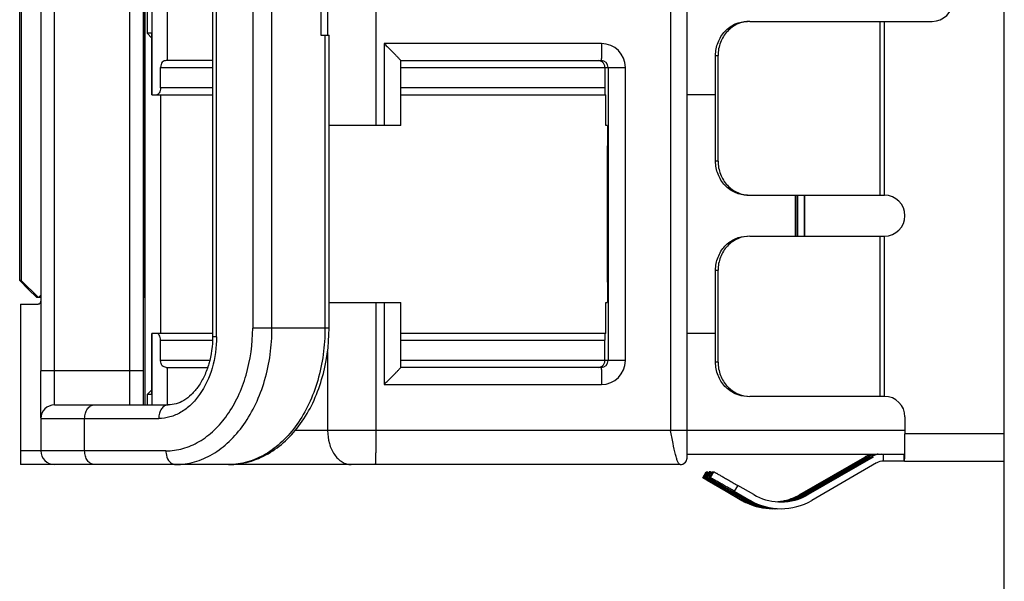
# Model space of a CAD drawing. Header units: inches. Extents: x 0 to 34, y 0 to 22.
# Tile 22 of 29: x 21.27 to 22.407, y 12.818 to 13.466. Entities that reach past the tile are written whole.
import ezdxf

# ---------------------------------------------------------------- set-up
doc = ezdxf.new("R2010")
doc.units = ezdxf.units.IN
doc.header["$LTSCALE"] = 1.87
doc.header["$MEASUREMENT"] = 0
doc.layers.get('0').update_dxf_attribs({"linetype": 'CONTINUOUS'})

msp = doc.modelspace()

# ---------------------------------------------------------------- linework, layer by layer
at = {"color": 7, "linetype": 'CONTINUOUS'}
for p, q in [((22.4068, 8.7969), (22.4068, 17.0169)), ((22.0215, 13.9842), (22.0215, 12.992)), ((22.0408, 12.9797), (22.0408, 13.9933)), ((21.2944, 13.9697), (21.2944, 13.0609)), ((21.3102, 13.0216), (21.3102, 13.9546)), ((21.3968, 13.9546), (21.3968, 13.0609)), ((21.4125, 13.9546), (21.4125, 13.0216)), ((21.4927, 13.8759), (21.4927, 13.1003)), ((21.4973, 13.1003), (21.4973, 13.8759)), ((21.539, 13.866), (21.539, 13.1101)), ((21.5613, 13.1101), (21.5613, 13.866)), ((21.27, 13.1653), (21.27, 13.8109)), ((21.2716, 13.8109), (21.2716, 13.1653)), ((21.414, 13.1653), (21.414, 13.8109)), ((21.6815, 13.3444), (21.6815, 13.6318)), ((21.4226, 13.5964), (21.4226, 13.3798)), ((21.4407, 13.4192), (21.4407, 13.557)), ((21.6177, 13.5275), (21.6177, 13.4487)), ((21.415, 13.0216), (21.415, 13.4822)), ((21.4171, 13.4822), (21.4171, 13.4507)), ((21.6255, 13.4763), (21.6255, 13.4487)), ((22.1131, 13.4645), (22.3236, 13.4645)), ((22.2631, 13.4645), (22.2631, 13.2637)), ((22.2685, 13.2637), (22.2685, 13.4645)), ((21.4171, 13.4507), (21.4225, 13.4452)), ((21.4225, 13.4507), (21.4171, 13.4507)), ((21.4225, 13.3798), (21.4225, 13.4507)), ((21.6177, 13.4487), (21.6272, 13.4487)), ((21.6225, 13.4487), (21.6225, 13.1101)), ((21.6272, 13.1101), (21.6272, 13.4487)), ((21.6908, 13.4389), (21.6908, 13.3444)), ((21.9417, 13.4389), (21.6908, 13.4389)), ((21.4927, 13.4192), (21.439, 13.4192)), ((21.7102, 13.3444), (21.7102, 13.4192)), ((21.7102, 13.4192), (21.9414, 13.4192)), ((22.0735, 13.3031), (22.0735, 13.4251)), ((22.0735, 13.4251), (22.0763, 13.4251)), ((22.0763, 13.3031), (22.0763, 13.4251)), ((21.4327, 13.3877), (21.4327, 13.4113)), ((21.4327, 13.4113), (21.4927, 13.4113)), ((21.7102, 13.4113), (21.9693, 13.4113)), ((21.9457, 13.4113), (21.9457, 13.3877)), ((21.9493, 13.4113), (21.9493, 13.0727)), ((21.9693, 13.0727), (21.9693, 13.4113)), ((21.4927, 13.3877), (21.4327, 13.3877)), ((21.9457, 13.3877), (21.7102, 13.3877)), ((21.9457, 13.3877), (21.9456, 13.3798)), ((21.4225, 13.3798), (21.4927, 13.3798)), ((21.433, 13.1042), (21.433, 13.3798)), ((21.7102, 13.3798), (21.9469, 13.3798)), ((21.9469, 13.3444), (21.9469, 13.3798)), ((22.0735, 13.3798), (22.0408, 13.3798)), ((21.7102, 13.3444), (21.6272, 13.3444)), ((21.9484, 13.3444), (21.9469, 13.3444)), ((21.9488, 13.1633), (21.9488, 13.3208)), ((22.0763, 13.3031), (22.0735, 13.3031)), ((22.1131, 13.2637), (22.2685, 13.2637)), ((22.1131, 13.2164), (22.2685, 13.2164)), ((22.2631, 13.2164), (22.2631, 13.0314)), ((22.2685, 13.0314), (22.2685, 13.2164)), ((22.0735, 13.0708), (22.0735, 13.1771)), ((22.0735, 13.1771), (22.0763, 13.1771)), ((22.0763, 13.0708), (22.0763, 13.1771)), ((21.2797, 13.1554), (21.27, 13.1653)), ((21.2716, 13.1653), (21.27, 13.1653)), ((21.2716, 13.1653), (21.2916, 13.1456)), ((21.4125, 13.1653), (21.414, 13.1653)), ((21.414, 13.1653), (21.4136, 13.1456)), ((21.2897, 13.1456), (21.2797, 13.1554)), ((21.2944, 13.1456), (21.2897, 13.1456)), ((21.2944, 13.1483), (21.2916, 13.1456)), ((21.4136, 13.1456), (21.4126, 13.1456)), ((21.2708, 13.1377), (21.2708, 12.9527)), ((21.2708, 13.1377), (21.2877, 13.1377)), ((21.6272, 13.1397), (21.7102, 13.1397)), ((21.6815, 12.992), (21.6815, 13.1397)), ((21.6908, 13.1397), (21.6908, 13.0452)), ((21.7102, 13.0649), (21.7102, 13.1397)), ((21.9469, 13.1042), (21.9469, 13.1397)), ((21.9469, 13.1397), (21.9484, 13.1397)), ((21.6272, 13.1101), (21.539, 13.1101)), ((21.4225, 13.0334), (21.4225, 13.1042)), ((21.4927, 13.1042), (21.4225, 13.1042)), ((21.4226, 13.1042), (21.4226, 13.0216)), ((21.4327, 13.0727), (21.4327, 13.0964)), ((21.4327, 13.0964), (21.4927, 13.0964)), ((21.4973, 13.1003), (21.4927, 13.1003)), ((21.9469, 13.1042), (21.7102, 13.1042)), ((21.7102, 13.0964), (21.9457, 13.0964)), ((21.9456, 13.1042), (21.9457, 13.0964)), ((21.9457, 13.0727), (21.9457, 13.0964)), ((22.0735, 13.1042), (22.0408, 13.1042)), ((21.6255, 13.0834), (21.6255, 12.992)), ((21.4892, 13.0727), (21.4327, 13.0727)), ((21.439, 13.0649), (21.4868, 13.0649)), ((21.4407, 13.0216), (21.4407, 13.0649)), ((21.9693, 13.0727), (21.7102, 13.0727)), ((21.9414, 13.0649), (21.7102, 13.0649)), ((22.0763, 13.0708), (22.0735, 13.0708)), ((21.2944, 13.0065), (21.2944, 13.0609)), ((21.4125, 13.0609), (21.2944, 13.0609)), ((21.3968, 13.0609), (21.3968, 13.0216)), ((21.6908, 13.0452), (21.9417, 13.0452)), ((21.4171, 13.0334), (21.4225, 13.0389)), ((21.4171, 13.0334), (21.4171, 13.0216)), ((21.4225, 13.0334), (21.4171, 13.0334)), ((22.2685, 13.0314), (22.1131, 13.0314)), ((21.3101, 13.0216), (21.4416, 13.0216)), ((21.2943, 13.0058), (21.2943, 12.9684)), ((21.2943, 13.0058), (21.4305, 13.0058)), ((21.345, 12.9684), (21.345, 13.0058)), ((22.2921, 13.0078), (22.2921, 12.9881)), ((22.2919, 12.992), (21.5878, 12.992)), ((22.2919, 12.9658), (22.2921, 12.9881)), ((22.4068, 12.9881), (22.2921, 12.9881)), ((22.0407, 12.9701), (22.0408, 12.9797)), ((21.4388, 12.9684), (21.2708, 12.9684)), ((22.0406, 12.9645), (22.2913, 12.9645)), ((22.1708, 12.918), (22.2458, 12.9613)), ((22.2484, 12.9613), (22.1734, 12.918)), ((22.2493, 12.9613), (22.1743, 12.918)), ((22.2519, 12.9613), (22.1769, 12.918)), ((22.1778, 12.918), (22.2528, 12.9613)), ((22.2554, 12.9613), (22.1804, 12.918)), ((22.2458, 12.9613), (22.2484, 12.9613)), ((22.2493, 12.9613), (22.2519, 12.9613)), ((22.2528, 12.9613), (22.2554, 12.9613)), ((22.2673, 12.9566), (22.2673, 12.9645)), ((22.2913, 12.9566), (22.2913, 12.9645)), ((22.0326, 12.9527), (21.2708, 12.9527)), ((22.0326, 12.9527), (22.0327, 12.9527)), ((22.0327, 12.9527), (22.0343, 12.9529)), ((22.2594, 12.9545), (22.1844, 12.9112)), ((22.2913, 12.9566), (22.2673, 12.9566)), ((22.2915, 12.9566), (22.4068, 12.9566)), ((22.0588, 12.9375), (22.0627, 12.9444)), ((22.0588, 12.9376), (22.0588, 12.9375)), ((22.0588, 12.9376), (22.0603, 12.9376)), ((22.0588, 12.9375), (22.0611, 12.9361)), ((22.0642, 12.9444), (22.0603, 12.9376)), ((22.0642, 12.9354), (22.0603, 12.9376)), ((22.0623, 12.9375), (22.0662, 12.9444)), ((22.0623, 12.9376), (22.0623, 12.9375)), ((22.0623, 12.9376), (22.0638, 12.9376)), ((22.0623, 12.9375), (22.0646, 12.9361)), ((22.0627, 12.9444), (22.0627, 12.9444)), ((22.0627, 12.9444), (22.0642, 12.9444)), ((22.0677, 12.9444), (22.0638, 12.9376)), ((22.0642, 12.9444), (22.0657, 12.9436)), ((22.0697, 12.9444), (22.0658, 12.9375)), ((22.0658, 12.9376), (22.0658, 12.9375)), ((22.0658, 12.9376), (22.0673, 12.9376)), ((22.0662, 12.9444), (22.0662, 12.9444)), ((22.0677, 12.9444), (22.0662, 12.9444)), ((22.0712, 12.9444), (22.0673, 12.9376)), ((22.0677, 12.9444), (22.0692, 12.9436)), ((22.0697, 12.9444), (22.0697, 12.9444)), ((22.0697, 12.9444), (22.0712, 12.9444)), ((22.0637, 12.9345), (22.0855, 12.9218)), ((22.0645, 12.9353), (22.0642, 12.9354)), ((22.0881, 12.9218), (22.0645, 12.9353)), ((22.0657, 12.9354), (22.089, 12.9218)), ((22.0991, 12.9286), (22.0951, 12.9218)), ((22.1175, 12.918), (22.0991, 12.9286)), ((22.0855, 12.9218), (22.1039, 12.9112)), ((22.0881, 12.9218), (22.0884, 12.9222)), ((22.1065, 12.9112), (22.0881, 12.9218)), ((22.1074, 12.9112), (22.089, 12.9218)), ((22.0919, 12.9222), (22.0916, 12.9218)), ((22.0916, 12.9218), (22.11, 12.9112)), ((22.0925, 12.9218), (22.1109, 12.9112)), ((22.0951, 12.9218), (22.1135, 12.9112)), ((22.1734, 12.918), (22.1708, 12.918)), ((22.1769, 12.918), (22.1743, 12.918)), ((22.1804, 12.918), (22.1778, 12.918)), ((22.1065, 12.9112), (22.1039, 12.9112)), ((22.11, 12.9112), (22.1074, 12.9112)), ((22.1135, 12.9112), (22.1109, 12.9112))]:
    msp.add_line(p, q, dxfattribs=at)
for points in [[(22.0343, 12.9529), (22.0355, 12.9532), (22.0372, 12.9541), (22.0386, 12.9555), (22.0397, 12.9571), (22.0403, 12.9588), (22.0405, 12.96), (22.0405, 12.9608), (22.0406, 12.9617), (22.0406, 12.9629), (22.0406, 12.9644)], [(22.0406, 12.9644), (22.0407, 12.9661), (22.0407, 12.9701)]]:
    msp.add_lwpolyline(points, dxfattribs=at)
for centre, radius, start, end in [((22.3236, 13.4881), 0.0236, 270.01, 89.9892), ((21.9417, 13.4113), 0.0276, 359.9992, 89.9907), ((21.9414, 13.4113), 0.00787, 359.9953, 89.9953), ((25.9028, 13.2421), 3.7375, 179.6653, 180.3954), ((18.3924, 13.2421), 3.7754, 359.6085, 0.3311), ((16.8586, 13.242), 5.3097, 359.7235, 0.2347), ((16.4013, 13.2421), 5.775, 359.74508, 0.21604), ((15.9907, 13.242), 6.1858, 359.76108, 0.20169), ((22.2685, 13.2401), 0.0236, 270.0103, 89.9896), ((21.9414, 13.0727), 0.00787, 270.0047, 0.0047), ((21.9417, 13.0727), 0.0276, 270.0093, 0.0008), ((22.2685, 13.0078), 0.0236, 359.9956, 89.9942), ((21.3101, 13.0058), 0.0157, 90, 180), ((21.3101, 12.9684), 0.0157, 180, 270), ((22.2576, 12.9408), 0.0237, 110.015, 119.992), ((22.2612, 12.9407), 0.0238, 100.0746, 119.9309), ((22.2576, 12.9408), 0.0236, 90.0061, 109.9986), ((22.2646, 12.9409), 0.0236, 89.9995, 120.0051), ((22.2611, 12.9408), 0.0237, 90.0121, 99.9896), ((21.7531, 12.9756), 0.5389, 358.8048, 358.9643), ((22.2673, 12.9409), 0.0157, 89.9995, 120.0051), ((22.2163, 13.1928), 0.3, 238.8537, 239.085), ((22.321, 13.3675), 0.5037, 239.0763, 239.284), ((22.2198, 13.1928), 0.3, 238.8537, 239.085), ((22.149, 12.9725), 0.063, 239.9943, 267.1963), ((22.1455, 12.9725), 0.063, 271.5953, 300.0053), ((22.1463, 12.9725), 0.063, 271.204, 300.0052), ((22.142, 12.9725), 0.063, 276.3557, 300.0058), ((22.1428, 12.9725), 0.063, 275.5756, 300.0059), ((22.149, 12.9725), 0.063, 269.9995, 300.0051), ((22.1393, 12.9725), 0.063, 279.9995, 300.006), ((22.1393, 12.9726), 0.0709, 240.0008, 245.1386), ((22.142, 12.9725), 0.0708, 239.9948, 270.0004), ((22.1428, 12.9725), 0.0708, 239.9948, 269.6535), ((22.1393, 12.9725), 0.0708, 245.1317, 270.0014), ((22.1455, 12.9725), 0.0708, 239.9948, 270.0004), ((22.1463, 12.9725), 0.0708, 239.9946, 268.2342), ((22.149, 12.9725), 0.0708, 239.9948, 300.0051), ((22.1393, 12.9727), 0.0631, 275.5786, 276.3563), ((22.1419, 12.9727), 0.0631, 273.2042, 276.3564), ((22.149, 12.9725), 0.0629, 267.1882, 268.7899), ((22.1393, 12.9726), 0.0631, 276.356, 278.7523), ((22.149, 12.9723), 0.0627, 268.79, 269.9996), ((22.1393, 12.9725), 0.0629, 278.7527, 279.9962)]:
    msp.add_arc(centre, radius, start, end, dxfattribs=at)
for points, knots in [([(22.0735, 13.4251), (22.0735, 13.4302), (22.0754, 13.4404), (22.0835, 13.4535), (22.0957, 13.4624), (22.1055, 13.4645), (22.1102, 13.4645)], [0, 0, 0, 0, 0.257931, 0.511258, 0.757994, 1, 1, 1, 1]), ([(22.1131, 13.4645), (22.1083, 13.4645), (22.0985, 13.4624), (22.0863, 13.4535), (22.0782, 13.4404), (22.0763, 13.4302), (22.0763, 13.4251)], [0, 0, 0, 0, 0.242006, 0.488742, 0.742069, 1, 1, 1, 1]), ([(21.6908, 13.4389), (21.6919, 13.4378), (21.6941, 13.4356), (21.6973, 13.4323), (21.7005, 13.4292), (21.7034, 13.4263), (21.7056, 13.424), (21.7072, 13.4224), (21.7082, 13.4213), (21.709, 13.4205), (21.7097, 13.4198), (21.7099, 13.4195), (21.7102, 13.4192), (21.7102, 13.4192)], [0, 0, 0, 0, 0.169419, 0.336313, 0.497448, 0.648888, 0.785148, 0.845019, 0.897637, 0.941153, 0.973691, 0.9937, 1, 1, 1, 1]), ([(21.9417, 13.4389), (21.9417, 13.4376), (21.9417, 13.4351), (21.9417, 13.4314), (21.9417, 13.4281), (21.9416, 13.4251), (21.9416, 13.423), (21.9416, 13.4216), (21.9415, 13.4208), (21.9415, 13.4201), (21.9415, 13.4196), (21.9414, 13.4194), (21.9414, 13.4192), (21.9414, 13.4192)], [0, 0, 0, 0, 0.194563, 0.382442, 0.555296, 0.706683, 0.830916, 0.881397, 0.923402, 0.956454, 0.980319, 0.994841, 1, 1, 1, 1]), ([(21.439, 13.4192), (21.4382, 13.4192), (21.4365, 13.4189), (21.4344, 13.4173), (21.433, 13.4146), (21.4327, 13.4125), (21.4327, 13.4113)], [0, 0, 0, 0, 0.212055, 0.433478, 0.694893, 1, 1, 1, 1]), ([(21.9457, 13.4113), (21.9457, 13.4125), (21.9452, 13.4148), (21.9427, 13.4181), (21.9398, 13.4192), (21.938, 13.4192)], [0, 0, 0, 0, 0.299575, 0.560277, 1, 1, 1, 1]), ([(21.4327, 13.3877), (21.4327, 13.3866), (21.4324, 13.3846), (21.4313, 13.3817), (21.4295, 13.3798), (21.4283, 13.3798)], [0, 0, 0, 0, 0.33469, 0.623278, 1, 1, 1, 1]), ([(21.9484, 13.3444), (21.9484, 13.3444), (21.9484, 13.3442), (21.9485, 13.3439), (21.9485, 13.3433), (21.9485, 13.3425), (21.9486, 13.3415), (21.9486, 13.3398), (21.9487, 13.3373), (21.9487, 13.3337), (21.9488, 13.3297), (21.9488, 13.3253), (21.9488, 13.3223), (21.9488, 13.3208)], [0, 0, 0, 0, 0.005163, 0.019694, 0.043568, 0.076624, 0.118629, 0.169109, 0.293329, 0.444687, 0.617529, 0.805426, 1, 1, 1, 1]), ([(22.1102, 13.2637), (22.1055, 13.2637), (22.0957, 13.2658), (22.0835, 13.2747), (22.0754, 13.2877), (22.0735, 13.2979), (22.0735, 13.3031)], [0, 0, 0, 0, 0.242006, 0.488742, 0.742069, 1, 1, 1, 1]), ([(22.0763, 13.3031), (22.0763, 13.2979), (22.0782, 13.2877), (22.0863, 13.2747), (22.0985, 13.2658), (22.1083, 13.2637), (22.1131, 13.2637)], [0, 0, 0, 0, 0.257931, 0.511258, 0.757994, 1, 1, 1, 1]), ([(22.0735, 13.1771), (22.0735, 13.1822), (22.0754, 13.1924), (22.0835, 13.2055), (22.0957, 13.2143), (22.1055, 13.2164), (22.1102, 13.2164)], [0, 0, 0, 0, 0.257931, 0.511258, 0.757994, 1, 1, 1, 1]), ([(22.1131, 13.2164), (22.1083, 13.2164), (22.0985, 13.2143), (22.0863, 13.2055), (22.0782, 13.1924), (22.0763, 13.1822), (22.0763, 13.1771)], [0, 0, 0, 0, 0.242006, 0.488742, 0.742069, 1, 1, 1, 1]), ([(21.9488, 13.1633), (21.9488, 13.1618), (21.9488, 13.1587), (21.9488, 13.1544), (21.9487, 13.1503), (21.9487, 13.1468), (21.9486, 13.1442), (21.9486, 13.1425), (21.9485, 13.1415), (21.9485, 13.1408), (21.9485, 13.1402), (21.9484, 13.1399), (21.9484, 13.1397), (21.9484, 13.1397)], [0, 0, 0, 0, 0.194571, 0.382466, 0.555307, 0.706666, 0.830888, 0.881368, 0.923374, 0.956431, 0.980306, 0.994837, 1, 1, 1, 1]), ([(21.2877, 13.1377), (21.2887, 13.1377), (21.29, 13.1377), (21.2917, 13.1381), (21.2927, 13.1384), (21.2935, 13.1389), (21.2943, 13.1399), (21.2944, 13.1408), (21.2944, 13.1413)], [0, 0, 0, 0, 0.33808, 0.475862, 0.594663, 0.699023, 0.796182, 1, 1, 1, 1]), ([(21.4388, 12.9684), (21.4454, 12.9684), (21.4589, 12.9703), (21.478, 12.9787), (21.4954, 12.9921), (21.5106, 13.0099), (21.5229, 13.0315), (21.5353, 13.0647), (21.539, 13.0919), (21.539, 13.1101)], [0, 0, 0, 0, 0.103349, 0.210449, 0.324168, 0.44599, 0.576014, 0.713184, 1, 1, 1, 1]), ([(21.45, 12.9527), (21.4573, 12.9527), (21.4722, 12.9548), (21.4935, 12.9641), (21.5128, 12.979), (21.5297, 12.9988), (21.5434, 13.0228), (21.5572, 13.0596), (21.5613, 13.0899), (21.5613, 13.1101)], [0, 0, 0, 0, 0.103349, 0.210448, 0.324168, 0.44599, 0.576014, 0.713185, 1, 1, 1, 1]), ([(21.5112, 12.9527), (21.5191, 12.9527), (21.5351, 12.9549), (21.5576, 12.9645), (21.5778, 12.9797), (21.5952, 12.9998), (21.6092, 13.0238), (21.623, 13.0602), (21.6272, 13.0901), (21.6272, 13.1101)], [0, 0, 0, 0, 0.109383, 0.221117, 0.337257, 0.459228, 0.587504, 0.721555, 1, 1, 1, 1]), ([(21.6225, 13.1101), (21.6225, 13.0899), (21.6185, 13.0596), (21.6047, 13.0228), (21.5909, 12.9988), (21.5741, 12.979), (21.5547, 12.9641), (21.5335, 12.9548), (21.5185, 12.9527), (21.5112, 12.9527)], [0, 0, 0, 0, 0.286815, 0.423986, 0.55401, 0.675832, 0.789552, 0.896651, 1, 1, 1, 1]), ([(21.4327, 13.0964), (21.4327, 13.0974), (21.4324, 13.0995), (21.4313, 13.1023), (21.4295, 13.1042), (21.4283, 13.1042)], [0, 0, 0, 0, 0.334811, 0.623315, 1, 1, 1, 1]), ([(21.4973, 13.1003), (21.4973, 13.0881), (21.4941, 13.0645), (21.4821, 13.0379), (21.4682, 13.0216), (21.4566, 13.0127), (21.4438, 13.0071), (21.4349, 13.0058), (21.4305, 13.0058)], [0, 0, 0, 0, 0.287077, 0.553608, 0.67554, 0.78936, 0.89656, 1, 1, 1, 1]), ([(21.4927, 13.1003), (21.4927, 13.0898), (21.4906, 13.0742), (21.4837, 13.0553), (21.4769, 13.0432), (21.4689, 13.0336), (21.4601, 13.0266), (21.4509, 13.0225), (21.4446, 13.0216), (21.4416, 13.0216)], [0, 0, 0, 0, 0.307394, 0.452355, 0.586905, 0.708644, 0.816536, 0.912111, 1, 1, 1, 1]), ([(21.439, 13.0649), (21.4382, 13.0649), (21.4365, 13.0652), (21.4344, 13.0668), (21.433, 13.0695), (21.4327, 13.0716), (21.4327, 13.0727)], [0, 0, 0, 0, 0.212039, 0.433499, 0.694869, 1, 1, 1, 1]), ([(21.6908, 13.0452), (21.6919, 13.0463), (21.6941, 13.0485), (21.6973, 13.0517), (21.7005, 13.0548), (21.7034, 13.0578), (21.7056, 13.0601), (21.7072, 13.0617), (21.7082, 13.0627), (21.709, 13.0636), (21.7097, 13.0643), (21.7099, 13.0645), (21.7102, 13.0649), (21.7102, 13.0649)], [0, 0, 0, 0, 0.169419, 0.336313, 0.497448, 0.648889, 0.785149, 0.845019, 0.897637, 0.941153, 0.973692, 0.9937, 1, 1, 1, 1]), ([(21.938, 13.0649), (21.9398, 13.0649), (21.9427, 13.066), (21.9452, 13.0692), (21.9457, 13.0715), (21.9457, 13.0727)], [0, 0, 0, 0, 0.439749, 0.70053, 1, 1, 1, 1]), ([(21.9414, 13.0649), (21.9414, 13.0649), (21.9414, 13.0647), (21.9415, 13.0645), (21.9415, 13.0639), (21.9415, 13.0633), (21.9416, 13.0625), (21.9416, 13.0611), (21.9416, 13.0589), (21.9417, 13.056), (21.9417, 13.0526), (21.9417, 13.049), (21.9417, 13.0465), (21.9417, 13.0452)], [0, 0, 0, 0, 0.005159, 0.019681, 0.043546, 0.076598, 0.118603, 0.169084, 0.293317, 0.444705, 0.617558, 0.805437, 1, 1, 1, 1]), ([(22.1102, 13.0314), (22.1055, 13.0314), (22.0957, 13.0335), (22.0835, 13.0424), (22.0754, 13.0554), (22.0735, 13.0657), (22.0735, 13.0708)], [0, 0, 0, 0, 0.242006, 0.488742, 0.742069, 1, 1, 1, 1]), ([(22.0763, 13.0708), (22.0763, 13.0657), (22.0782, 13.0554), (22.0863, 13.0424), (22.0985, 13.0335), (22.1083, 13.0314), (22.1131, 13.0314)], [0, 0, 0, 0, 0.257931, 0.511258, 0.757994, 1, 1, 1, 1]), ([(21.345, 13.0058), (21.345, 13.0078), (21.3455, 13.0118), (21.3479, 13.0169), (21.351, 13.0201), (21.3539, 13.0213), (21.3554, 13.0216), (21.3562, 13.0216)], [0, 0, 0, 0, 0.287442, 0.554259, 0.789004, 0.896471, 1, 1, 1, 1]), ([(21.4416, 13.0216), (21.4409, 13.0216), (21.4394, 13.0213), (21.4365, 13.0201), (21.4333, 13.0169), (21.431, 13.0118), (21.4305, 13.0078), (21.4305, 13.0058)], [0, 0, 0, 0, 0.103529, 0.210996, 0.445741, 0.712558, 1, 1, 1, 1]), ([(21.6255, 12.992), (21.6255, 12.987), (21.6268, 12.9771), (21.6324, 12.9643), (21.6401, 12.9564), (21.6473, 12.9532), (21.651, 12.9527), (21.6528, 12.9527)], [0, 0, 0, 0, 0.289325, 0.557083, 0.79114, 0.897655, 1, 1, 1, 1]), ([(21.6808, 12.9527), (21.6809, 12.9527), (21.6809, 12.9531), (21.681, 12.9535), (21.681, 12.9545), (21.6811, 12.9558), (21.6812, 12.9574), (21.6812, 12.9594), (21.6813, 12.9617), (21.6814, 12.9653), (21.6814, 12.9704), (21.6815, 12.9772), (21.6815, 12.9845), (21.6815, 12.9895), (21.6815, 12.992)], [0, 0, 0, 0, 0.005147, 0.019649, 0.04352, 0.07661, 0.118581, 0.169007, 0.227455, 0.293351, 0.444762, 0.617514, 0.805199, 1, 1, 1, 1]), ([(22.0326, 12.9527), (22.0321, 12.9527), (22.0313, 12.9533), (22.0305, 12.9544), (22.0295, 12.9564), (22.0284, 12.9597), (22.0265, 12.9668), (22.0242, 12.9777), (22.0224, 12.987), (22.0215, 12.992)], [0, 0, 0, 0, 0.036977, 0.064744, 0.100011, 0.193457, 0.315845, 0.630633, 1, 1, 1, 1]), ([(21.3562, 12.9527), (21.3554, 12.9527), (21.3539, 12.9529), (21.351, 12.9541), (21.3479, 12.9573), (21.3455, 12.9624), (21.345, 12.9664), (21.345, 12.9684)], [0, 0, 0, 0, 0.103529, 0.210996, 0.445741, 0.712558, 1, 1, 1, 1]), ([(21.4388, 12.9684), (21.4388, 12.9674), (21.4391, 12.9636), (21.4403, 12.9598), (21.4419, 12.9575)], [0, 0, 0, 0, 0.262544, 1, 1, 1, 1]), ([(22.2915, 12.9566), (22.2915, 12.9566), (22.2915, 12.9567), (22.2916, 12.9567), (22.2916, 12.9569), (22.2916, 12.9572), (22.2917, 12.9578), (22.2917, 12.9587), (22.2918, 12.9598), (22.2918, 12.9611), (22.2918, 12.9626), (22.2919, 12.9637), (22.2919, 12.9643)], [0, 0, 0, 0, 0.005244, 0.017891, 0.03845, 0.066967, 0.147799, 0.259968, 0.402488, 0.57425, 0.773985, 1, 1, 1, 1]), ([(21.4419, 12.9575), (21.4429, 12.9561), (21.4447, 12.9542), (21.4477, 12.9529), (21.4492, 12.9527), (21.45, 12.9527)], [0, 0, 0, 0, 0.527589, 0.768248, 1, 1, 1, 1]), ([(22.0916, 12.9218), (22.0899, 12.9228), (22.0864, 12.9248), (22.0813, 12.9278), (22.0766, 12.9304), (22.073, 12.9325), (22.0704, 12.9339), (22.0688, 12.9349), (22.0674, 12.9356), (22.0662, 12.9363), (22.0652, 12.9368), (22.0646, 12.9372), (22.0642, 12.9374), (22.064, 12.9375), (22.0639, 12.9375), (22.0638, 12.9376), (22.0638, 12.9376)], [0, 0, 0, 0, 0.19228, 0.377913, 0.549489, 0.700597, 0.766592, 0.825364, 0.876336, 0.919011, 0.953006, 0.977964, 0.986979, 0.993663, 0.998003, 1, 1, 1, 1]), ([(22.0658, 12.9375), (22.0658, 12.9375), (22.0658, 12.9375), (22.0659, 12.9374), (22.0661, 12.9373), (22.0663, 12.9372), (22.0666, 12.937), (22.0671, 12.9367), (22.0679, 12.9362), (22.069, 12.9356), (22.0703, 12.9348), (22.0718, 12.9338), (22.0743, 12.9324), (22.0778, 12.9304), (22.0823, 12.9277), (22.0873, 12.9248), (22.0907, 12.9228), (22.0925, 12.9218)], [0, 0, 0, 0, 0.001289, 0.004919, 0.010918, 0.01928, 0.029993, 0.043041, 0.07599, 0.117789, 0.168077, 0.226362, 0.292092, 0.443383, 0.616188, 0.804184, 1, 1, 1, 1]), ([(22.0951, 12.9218), (22.0934, 12.9228), (22.0899, 12.9248), (22.0848, 12.9278), (22.0801, 12.9304), (22.0765, 12.9325), (22.0739, 12.9339), (22.0723, 12.9349), (22.0709, 12.9356), (22.0697, 12.9363), (22.0687, 12.9368), (22.0681, 12.9372), (22.0677, 12.9374), (22.0675, 12.9375), (22.0674, 12.9375), (22.0673, 12.9376), (22.0673, 12.9376)], [0, 0, 0, 0, 0.19228, 0.377913, 0.549489, 0.700597, 0.766592, 0.825364, 0.876336, 0.919011, 0.953006, 0.977964, 0.986979, 0.993663, 0.998003, 1, 1, 1, 1]), ([(22.0712, 12.9444), (22.0713, 12.9444), (22.0713, 12.9443), (22.0714, 12.9443), (22.0716, 12.9442), (22.072, 12.944), (22.0727, 12.9436), (22.0736, 12.9431), (22.0748, 12.9425), (22.0762, 12.9417), (22.0779, 12.9408), (22.0804, 12.9393), (22.084, 12.9373), (22.0887, 12.9346), (22.0938, 12.9317), (22.0973, 12.9296), (22.0991, 12.9286)], [0, 0, 0, 0, 0.001997, 0.006337, 0.013021, 0.022036, 0.046994, 0.080989, 0.123664, 0.174636, 0.233408, 0.299403, 0.450511, 0.622087, 0.80772, 1, 1, 1, 1])]:
    msp.add_open_spline(points, degree=3, knots=knots, dxfattribs=at)

doc.saveas('drawing.dxf')
